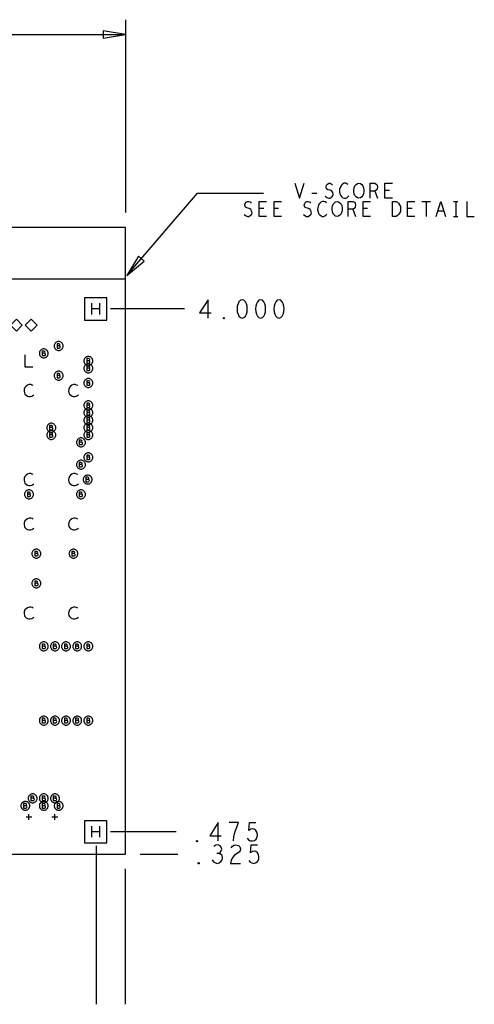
# Model space of a CAD drawing. Extents: x 28 to 61, y 25 to 46.
# Tile 27 of 49: x 39.4 to 42.5, y 29.3 to 35.9. Entities that reach past the tile are written whole.
import ezdxf

# ---------------------------------------------------------------- set-up
doc = ezdxf.new("R2010")
doc.units = 0
doc.layers.add('RVP8-TX_D_fab_art', color=2, linetype='CONTINUOUS')

msp = doc.modelspace()

# ---------------------------------------------------------------- linework, layer by layer
at = {"layer": 'RVP8-TX_D_fab_art'}
for points in [[(40.105, 35.91), (40.105, 34.61)], [(37.318, 35.81), (40.105, 35.81)], [(41.247, 34.807), (41.278, 34.707), (41.31, 34.807)], [(41.452, 34.72), (41.462, 34.712), (41.474, 34.707), (41.484, 34.707), (41.494, 34.712), (41.501, 34.72), (41.505, 34.732), (41.502, 34.744), (41.496, 34.754), (41.485, 34.76), (41.47, 34.764), (41.461, 34.77), (41.457, 34.782), (41.46, 34.794), (41.466, 34.802), (41.475, 34.807), (41.484, 34.807), (41.492, 34.804), (41.5, 34.795)], [(41.606, 34.799), (41.598, 34.804), (41.59, 34.807), (41.58, 34.807), (41.568, 34.802), (41.56, 34.794), (41.554, 34.784), (41.548, 34.767), (41.547, 34.752), (41.55, 34.737), (41.554, 34.727), (41.561, 34.717), (41.57, 34.71), (41.578, 34.707), (41.587, 34.707), (41.596, 34.71), (41.604, 34.715), (41.61, 34.722)], [(41.754, 34.707), (41.754, 34.807), (41.785, 34.807), (41.795, 34.802), (41.801, 34.795), (41.804, 34.782), (41.801, 34.769), (41.794, 34.76), (41.785, 34.755), (41.754, 34.755)], [(41.904, 34.707), (41.854, 34.707), (41.854, 34.807), (41.904, 34.807)], [(40.114, 34.185), (40.59, 34.74), (41.035, 34.74)], [(41.362, 34.74), (41.395, 34.74)], [(41.785, 34.755), (41.804, 34.707)], [(41.884, 34.759), (41.854, 34.759)], [(40.905, 34.597), (40.915, 34.589), (40.927, 34.584), (40.936, 34.584), (40.946, 34.589), (40.954, 34.597), (40.958, 34.609), (40.955, 34.621), (40.949, 34.631), (40.938, 34.637), (40.923, 34.641), (40.914, 34.647), (40.91, 34.659), (40.913, 34.671), (40.919, 34.679), (40.928, 34.684), (40.936, 34.684), (40.945, 34.681), (40.953, 34.672)], [(41.056, 34.584), (41.006, 34.584), (41.006, 34.684), (41.056, 34.684)], [(41.156, 34.584), (41.107, 34.584), (41.107, 34.684), (41.156, 34.684)], [(41.305, 34.597), (41.315, 34.589), (41.326, 34.584), (41.336, 34.584), (41.346, 34.589), (41.354, 34.597), (41.358, 34.609), (41.355, 34.621), (41.349, 34.631), (41.338, 34.637), (41.323, 34.641), (41.314, 34.647), (41.31, 34.659), (41.313, 34.671), (41.319, 34.679), (41.328, 34.684), (41.336, 34.684), (41.345, 34.681), (41.353, 34.672)], [(41.459, 34.676), (41.451, 34.681), (41.443, 34.684), (41.433, 34.684), (41.421, 34.679), (41.413, 34.671), (41.406, 34.661), (41.401, 34.644), (41.4, 34.629), (41.403, 34.614), (41.406, 34.604), (41.414, 34.594), (41.423, 34.587), (41.431, 34.584), (41.44, 34.584), (41.449, 34.587), (41.456, 34.592), (41.463, 34.599)], [(41.607, 34.584), (41.607, 34.684), (41.638, 34.684), (41.648, 34.679), (41.654, 34.672), (41.656, 34.659), (41.654, 34.646), (41.646, 34.637), (41.638, 34.632), (41.607, 34.632)], [(41.756, 34.584), (41.706, 34.584), (41.706, 34.684), (41.756, 34.684)], [(42.056, 34.584), (42.006, 34.584), (42.006, 34.684), (42.056, 34.684)], [(42.103, 34.684), (42.16, 34.684)], [(42.131, 34.684), (42.131, 34.584)], [(42.2, 34.584), (42.231, 34.684), (42.263, 34.584)], [(42.316, 34.684), (42.346, 34.684)], [(42.331, 34.684), (42.331, 34.584)], [(42.406, 34.684), (42.406, 34.584), (42.456, 34.584)], [(41.037, 34.636), (41.006, 34.636)], [(41.136, 34.636), (41.107, 34.636)], [(41.638, 34.632), (41.656, 34.584)], [(41.736, 34.636), (41.706, 34.636)], [(42.037, 34.636), (42.006, 34.636)], [(42.251, 34.619), (42.211, 34.619)], [(42.316, 34.584), (42.346, 34.584)], [(40.105, 34.16), (33.23, 34.16)], [(39.879, 33.922), (39.879, 33.998)], [(39.931, 33.998), (39.931, 33.922)], [(40.663, 33.898), (40.663, 34.022), (40.605, 33.933), (40.683, 33.933)], [(39.931, 33.96), (39.879, 33.96)], [(40.504, 33.96), (40.005, 33.96)], [(39.659, 33.711), (39.661, 33.712), (39.662, 33.715), (39.664, 33.718), (39.662, 33.722), (39.66, 33.723), (39.657, 33.725), (39.644, 33.725), (39.644, 33.695), (39.66, 33.695), (39.664, 33.697), (39.666, 33.7), (39.666, 33.704), (39.666, 33.707), (39.662, 33.71), (39.659, 33.711), (39.644, 33.711)], [(39.559, 33.661), (39.561, 33.662), (39.562, 33.665), (39.564, 33.668), (39.562, 33.672), (39.56, 33.673), (39.557, 33.675), (39.544, 33.675), (39.544, 33.645), (39.56, 33.645), (39.564, 33.647), (39.566, 33.65), (39.566, 33.654), (39.566, 33.657), (39.562, 33.66), (39.559, 33.661), (39.544, 33.661)], [(39.428, 33.65), (39.428, 33.57), (39.482, 33.57)], [(39.859, 33.611), (39.861, 33.612), (39.863, 33.615), (39.864, 33.618), (39.863, 33.622), (39.86, 33.623), (39.857, 33.625), (39.844, 33.625), (39.844, 33.595), (39.86, 33.595), (39.864, 33.597), (39.866, 33.6), (39.866, 33.604), (39.866, 33.607), (39.863, 33.61), (39.859, 33.611), (39.844, 33.611)], [(39.659, 33.511), (39.661, 33.512), (39.662, 33.515), (39.664, 33.518), (39.662, 33.522), (39.66, 33.523), (39.657, 33.525), (39.644, 33.525), (39.644, 33.495), (39.66, 33.495), (39.664, 33.497), (39.666, 33.5), (39.666, 33.504), (39.666, 33.507), (39.662, 33.51), (39.659, 33.511), (39.644, 33.511)], [(39.859, 33.561), (39.861, 33.562), (39.863, 33.565), (39.864, 33.568), (39.863, 33.572), (39.86, 33.573), (39.857, 33.575), (39.844, 33.575), (39.844, 33.545), (39.86, 33.545), (39.864, 33.547), (39.866, 33.55), (39.866, 33.554), (39.866, 33.557), (39.863, 33.56), (39.859, 33.561), (39.844, 33.561)], [(39.859, 33.461), (39.861, 33.462), (39.863, 33.465), (39.864, 33.468), (39.863, 33.472), (39.86, 33.473), (39.857, 33.475), (39.844, 33.475), (39.844, 33.445), (39.86, 33.445), (39.864, 33.447), (39.866, 33.45), (39.866, 33.454), (39.866, 33.457), (39.863, 33.46), (39.859, 33.461), (39.844, 33.461)], [(39.484, 33.443), (39.476, 33.447), (39.467, 33.45), (39.456, 33.45), (39.444, 33.446), (39.435, 33.439), (39.428, 33.431), (39.423, 33.418), (39.422, 33.406), (39.424, 33.394), (39.428, 33.386), (39.436, 33.378), (39.446, 33.373), (39.455, 33.37), (39.464, 33.37), (39.474, 33.373), (39.482, 33.377), (39.488, 33.382)], [(39.784, 33.443), (39.776, 33.447), (39.767, 33.45), (39.756, 33.45), (39.744, 33.446), (39.735, 33.439), (39.728, 33.431), (39.723, 33.418), (39.722, 33.406), (39.724, 33.394), (39.728, 33.386), (39.736, 33.378), (39.746, 33.373), (39.755, 33.37), (39.764, 33.37), (39.774, 33.373), (39.782, 33.377), (39.788, 33.382)], [(39.859, 33.311), (39.861, 33.312), (39.863, 33.315), (39.864, 33.318), (39.863, 33.322), (39.86, 33.323), (39.857, 33.325), (39.844, 33.325), (39.844, 33.295), (39.86, 33.295), (39.864, 33.297), (39.866, 33.3), (39.866, 33.304), (39.866, 33.307), (39.863, 33.31), (39.859, 33.311), (39.844, 33.311)], [(39.859, 33.261), (39.861, 33.262), (39.863, 33.265), (39.864, 33.268), (39.863, 33.272), (39.86, 33.273), (39.857, 33.275), (39.844, 33.275), (39.844, 33.245), (39.86, 33.245), (39.864, 33.247), (39.866, 33.25), (39.866, 33.254), (39.866, 33.257), (39.863, 33.26), (39.859, 33.261), (39.844, 33.261)], [(39.859, 33.211), (39.861, 33.212), (39.863, 33.215), (39.864, 33.218), (39.863, 33.222), (39.86, 33.223), (39.857, 33.225), (39.844, 33.225), (39.844, 33.195), (39.86, 33.195), (39.864, 33.197), (39.866, 33.2), (39.866, 33.204), (39.866, 33.207), (39.863, 33.21), (39.859, 33.211), (39.844, 33.211)], [(39.609, 33.161), (39.611, 33.162), (39.613, 33.165), (39.614, 33.168), (39.613, 33.172), (39.61, 33.173), (39.607, 33.175), (39.594, 33.175), (39.594, 33.145), (39.61, 33.145), (39.614, 33.147), (39.616, 33.15), (39.616, 33.154), (39.616, 33.157), (39.613, 33.16), (39.609, 33.161), (39.594, 33.161)], [(39.609, 33.111), (39.611, 33.112), (39.613, 33.115), (39.614, 33.118), (39.613, 33.122), (39.61, 33.123), (39.607, 33.125), (39.594, 33.125), (39.594, 33.095), (39.61, 33.095), (39.614, 33.097), (39.616, 33.1), (39.616, 33.104), (39.616, 33.107), (39.613, 33.11), (39.609, 33.111), (39.594, 33.111)], [(39.859, 33.161), (39.861, 33.162), (39.863, 33.165), (39.864, 33.168), (39.863, 33.172), (39.86, 33.173), (39.857, 33.175), (39.844, 33.175), (39.844, 33.145), (39.86, 33.145), (39.864, 33.147), (39.866, 33.15), (39.866, 33.154), (39.866, 33.157), (39.863, 33.16), (39.859, 33.161), (39.844, 33.161)], [(39.859, 33.111), (39.861, 33.112), (39.863, 33.115), (39.864, 33.118), (39.863, 33.122), (39.86, 33.123), (39.857, 33.125), (39.844, 33.125), (39.844, 33.095), (39.86, 33.095), (39.864, 33.097), (39.866, 33.1), (39.866, 33.104), (39.866, 33.107), (39.863, 33.11), (39.859, 33.111), (39.844, 33.111)], [(39.809, 33.061), (39.811, 33.062), (39.812, 33.065), (39.814, 33.068), (39.812, 33.072), (39.81, 33.073), (39.807, 33.075), (39.794, 33.075), (39.794, 33.045), (39.81, 33.045), (39.814, 33.047), (39.816, 33.05), (39.816, 33.054), (39.816, 33.057), (39.812, 33.06), (39.809, 33.061), (39.794, 33.061)], [(39.809, 32.911), (39.811, 32.912), (39.812, 32.915), (39.814, 32.918), (39.812, 32.922), (39.81, 32.923), (39.807, 32.925), (39.794, 32.925), (39.794, 32.895), (39.81, 32.895), (39.814, 32.897), (39.816, 32.9), (39.816, 32.904), (39.816, 32.907), (39.812, 32.91), (39.809, 32.911), (39.794, 32.911)], [(39.859, 32.961), (39.861, 32.962), (39.863, 32.965), (39.864, 32.968), (39.863, 32.972), (39.86, 32.973), (39.857, 32.975), (39.844, 32.975), (39.844, 32.945), (39.86, 32.945), (39.864, 32.947), (39.866, 32.95), (39.866, 32.954), (39.866, 32.957), (39.863, 32.96), (39.859, 32.961), (39.844, 32.961)], [(39.484, 32.843), (39.476, 32.847), (39.467, 32.85), (39.456, 32.85), (39.444, 32.846), (39.435, 32.839), (39.428, 32.831), (39.423, 32.818), (39.422, 32.806), (39.424, 32.794), (39.428, 32.786), (39.436, 32.778), (39.446, 32.773), (39.455, 32.77), (39.464, 32.77), (39.474, 32.773), (39.482, 32.777), (39.488, 32.782)], [(39.784, 32.843), (39.776, 32.847), (39.767, 32.85), (39.756, 32.85), (39.744, 32.846), (39.735, 32.839), (39.728, 32.831), (39.723, 32.818), (39.722, 32.806), (39.724, 32.794), (39.728, 32.786), (39.736, 32.778), (39.746, 32.773), (39.755, 32.77), (39.764, 32.77), (39.774, 32.773), (39.782, 32.777), (39.788, 32.782)], [(39.854, 32.811), (39.856, 32.812), (39.858, 32.815), (39.858, 32.818), (39.858, 32.822), (39.856, 32.823), (39.852, 32.825), (39.838, 32.825), (39.838, 32.795), (39.855, 32.795), (39.858, 32.797), (39.86, 32.8), (39.862, 32.804), (39.86, 32.807), (39.858, 32.81), (39.854, 32.811), (39.838, 32.811)], [(39.459, 32.711), (39.461, 32.712), (39.462, 32.715), (39.464, 32.718), (39.462, 32.722), (39.46, 32.723), (39.457, 32.725), (39.444, 32.725), (39.444, 32.695), (39.46, 32.695), (39.464, 32.697), (39.466, 32.7), (39.466, 32.704), (39.466, 32.707), (39.462, 32.71), (39.459, 32.711), (39.444, 32.711)], [(39.809, 32.711), (39.811, 32.712), (39.812, 32.715), (39.814, 32.718), (39.812, 32.722), (39.81, 32.723), (39.807, 32.725), (39.794, 32.725), (39.794, 32.695), (39.81, 32.695), (39.814, 32.697), (39.816, 32.7), (39.816, 32.704), (39.816, 32.707), (39.812, 32.71), (39.809, 32.711), (39.794, 32.711)], [(39.484, 32.543), (39.476, 32.547), (39.467, 32.55), (39.456, 32.55), (39.444, 32.546), (39.435, 32.539), (39.428, 32.531), (39.423, 32.518), (39.422, 32.506), (39.424, 32.494), (39.428, 32.486), (39.436, 32.478), (39.446, 32.473), (39.455, 32.47), (39.464, 32.47), (39.474, 32.473), (39.482, 32.477), (39.488, 32.482)], [(39.784, 32.543), (39.776, 32.547), (39.767, 32.55), (39.756, 32.55), (39.744, 32.546), (39.735, 32.539), (39.728, 32.531), (39.723, 32.518), (39.722, 32.506), (39.724, 32.494), (39.728, 32.486), (39.736, 32.478), (39.746, 32.473), (39.755, 32.47), (39.764, 32.47), (39.774, 32.473), (39.782, 32.477), (39.788, 32.482)], [(39.509, 32.311), (39.511, 32.312), (39.512, 32.315), (39.514, 32.318), (39.512, 32.322), (39.51, 32.323), (39.507, 32.325), (39.494, 32.325), (39.494, 32.295), (39.51, 32.295), (39.514, 32.297), (39.516, 32.3), (39.516, 32.304), (39.516, 32.307), (39.512, 32.31), (39.509, 32.311), (39.494, 32.311)], [(39.759, 32.311), (39.761, 32.312), (39.762, 32.315), (39.764, 32.318), (39.762, 32.322), (39.76, 32.323), (39.757, 32.325), (39.744, 32.325), (39.744, 32.295), (39.76, 32.295), (39.764, 32.297), (39.766, 32.3), (39.766, 32.304), (39.766, 32.307), (39.762, 32.31), (39.759, 32.311), (39.744, 32.311)], [(39.509, 32.111), (39.511, 32.112), (39.512, 32.115), (39.514, 32.118), (39.512, 32.121), (39.51, 32.123), (39.507, 32.125), (39.494, 32.125), (39.494, 32.095), (39.51, 32.095), (39.514, 32.097), (39.516, 32.1), (39.516, 32.104), (39.516, 32.107), (39.512, 32.11), (39.509, 32.111), (39.494, 32.111)], [(39.484, 31.943), (39.476, 31.947), (39.467, 31.95), (39.456, 31.95), (39.444, 31.946), (39.435, 31.939), (39.428, 31.931), (39.423, 31.918), (39.422, 31.906), (39.424, 31.894), (39.428, 31.886), (39.436, 31.878), (39.446, 31.873), (39.455, 31.87), (39.464, 31.87), (39.474, 31.873), (39.482, 31.877), (39.488, 31.882)], [(39.784, 31.943), (39.776, 31.947), (39.767, 31.95), (39.756, 31.95), (39.744, 31.946), (39.735, 31.939), (39.728, 31.931), (39.723, 31.918), (39.722, 31.906), (39.724, 31.894), (39.728, 31.886), (39.736, 31.878), (39.746, 31.873), (39.755, 31.87), (39.764, 31.87), (39.774, 31.873), (39.782, 31.877), (39.788, 31.882)], [(39.559, 31.686), (39.561, 31.688), (39.562, 31.69), (39.564, 31.694), (39.562, 31.696), (39.56, 31.698), (39.557, 31.7), (39.544, 31.7), (39.544, 31.67), (39.56, 31.67), (39.564, 31.672), (39.566, 31.675), (39.566, 31.678), (39.566, 31.682), (39.562, 31.685), (39.559, 31.686), (39.544, 31.686)], [(39.634, 31.686), (39.636, 31.688), (39.638, 31.69), (39.638, 31.694), (39.638, 31.696), (39.636, 31.698), (39.632, 31.7), (39.618, 31.7), (39.618, 31.67), (39.635, 31.67), (39.638, 31.672), (39.64, 31.675), (39.642, 31.678), (39.64, 31.682), (39.638, 31.685), (39.634, 31.686), (39.618, 31.686)], [(39.709, 31.686), (39.711, 31.688), (39.712, 31.69), (39.714, 31.694), (39.712, 31.696), (39.71, 31.698), (39.707, 31.7), (39.694, 31.7), (39.694, 31.67), (39.71, 31.67), (39.714, 31.672), (39.716, 31.675), (39.716, 31.678), (39.716, 31.682), (39.712, 31.685), (39.709, 31.686), (39.694, 31.686)], [(39.784, 31.686), (39.786, 31.688), (39.788, 31.69), (39.788, 31.694), (39.788, 31.696), (39.786, 31.698), (39.782, 31.7), (39.768, 31.7), (39.768, 31.67), (39.785, 31.67), (39.788, 31.672), (39.79, 31.675), (39.792, 31.678), (39.79, 31.682), (39.788, 31.685), (39.784, 31.686), (39.768, 31.686)], [(39.859, 31.686), (39.861, 31.688), (39.863, 31.69), (39.864, 31.694), (39.863, 31.696), (39.86, 31.698), (39.857, 31.7), (39.844, 31.7), (39.844, 31.67), (39.86, 31.67), (39.864, 31.672), (39.866, 31.675), (39.866, 31.678), (39.866, 31.682), (39.863, 31.685), (39.859, 31.686), (39.844, 31.686)], [(39.559, 31.186), (39.561, 31.188), (39.562, 31.19), (39.564, 31.194), (39.562, 31.196), (39.56, 31.198), (39.557, 31.2), (39.544, 31.2), (39.544, 31.17), (39.56, 31.17), (39.564, 31.172), (39.566, 31.175), (39.566, 31.178), (39.566, 31.182), (39.562, 31.185), (39.559, 31.186), (39.544, 31.186)], [(39.634, 31.186), (39.636, 31.188), (39.638, 31.19), (39.638, 31.194), (39.638, 31.196), (39.636, 31.198), (39.632, 31.2), (39.618, 31.2), (39.618, 31.17), (39.635, 31.17), (39.638, 31.172), (39.64, 31.175), (39.642, 31.178), (39.64, 31.182), (39.638, 31.185), (39.634, 31.186), (39.618, 31.186)], [(39.709, 31.186), (39.711, 31.188), (39.712, 31.19), (39.714, 31.194), (39.712, 31.196), (39.71, 31.198), (39.707, 31.2), (39.694, 31.2), (39.694, 31.17), (39.71, 31.17), (39.714, 31.172), (39.716, 31.175), (39.716, 31.178), (39.716, 31.182), (39.712, 31.185), (39.709, 31.186), (39.694, 31.186)], [(39.784, 31.186), (39.786, 31.188), (39.788, 31.19), (39.788, 31.194), (39.788, 31.196), (39.786, 31.198), (39.782, 31.2), (39.768, 31.2), (39.768, 31.17), (39.785, 31.17), (39.788, 31.172), (39.79, 31.175), (39.792, 31.178), (39.79, 31.182), (39.788, 31.185), (39.784, 31.186), (39.768, 31.186)], [(39.859, 31.186), (39.861, 31.188), (39.863, 31.19), (39.864, 31.194), (39.863, 31.196), (39.86, 31.198), (39.857, 31.2), (39.844, 31.2), (39.844, 31.17), (39.86, 31.17), (39.864, 31.172), (39.866, 31.175), (39.866, 31.178), (39.866, 31.182), (39.863, 31.185), (39.859, 31.186), (39.844, 31.186)], [(39.484, 30.661), (39.486, 30.662), (39.488, 30.665), (39.488, 30.668), (39.488, 30.672), (39.486, 30.673), (39.482, 30.675), (39.468, 30.675), (39.468, 30.645), (39.485, 30.645), (39.488, 30.647), (39.49, 30.65), (39.492, 30.654), (39.49, 30.657), (39.488, 30.66), (39.484, 30.661), (39.468, 30.661)], [(39.559, 30.661), (39.561, 30.662), (39.562, 30.665), (39.564, 30.668), (39.562, 30.672), (39.56, 30.673), (39.557, 30.675), (39.544, 30.675), (39.544, 30.645), (39.56, 30.645), (39.564, 30.647), (39.566, 30.65), (39.566, 30.654), (39.566, 30.657), (39.562, 30.66), (39.559, 30.661), (39.544, 30.661)], [(39.634, 30.661), (39.636, 30.662), (39.638, 30.665), (39.638, 30.668), (39.638, 30.672), (39.636, 30.673), (39.632, 30.675), (39.618, 30.675), (39.618, 30.645), (39.635, 30.645), (39.638, 30.647), (39.64, 30.65), (39.642, 30.654), (39.64, 30.657), (39.638, 30.66), (39.634, 30.661), (39.618, 30.661)], [(39.434, 30.611), (39.436, 30.612), (39.438, 30.615), (39.438, 30.618), (39.438, 30.622), (39.436, 30.623), (39.432, 30.625), (39.418, 30.625), (39.418, 30.595), (39.435, 30.595), (39.438, 30.597), (39.44, 30.6), (39.442, 30.604), (39.44, 30.607), (39.438, 30.61), (39.434, 30.611), (39.418, 30.611)], [(39.559, 30.611), (39.561, 30.612), (39.562, 30.615), (39.564, 30.618), (39.562, 30.622), (39.56, 30.623), (39.557, 30.625), (39.544, 30.625), (39.544, 30.595), (39.56, 30.595), (39.564, 30.597), (39.566, 30.6), (39.566, 30.604), (39.566, 30.607), (39.562, 30.61), (39.559, 30.611), (39.544, 30.611)], [(39.659, 30.611), (39.661, 30.612), (39.662, 30.615), (39.664, 30.618), (39.662, 30.622), (39.66, 30.623), (39.657, 30.625), (39.644, 30.625), (39.644, 30.595), (39.66, 30.595), (39.664, 30.597), (39.666, 30.6), (39.666, 30.604), (39.666, 30.607), (39.662, 30.61), (39.659, 30.611), (39.644, 30.611)], [(39.435, 30.535), (39.475, 30.535)], [(39.455, 30.515), (39.455, 30.555)], [(39.61, 30.535), (39.65, 30.535)], [(39.63, 30.515), (39.63, 30.555)], [(39.879, 30.398), (39.879, 30.472)], [(39.931, 30.472), (39.931, 30.398)], [(40.731, 30.373), (40.731, 30.498), (40.673, 30.408), (40.751, 30.408)], [(40.833, 30.373), (40.836, 30.4), (40.841, 30.422), (40.847, 30.443), (40.855, 30.466), (40.867, 30.498), (40.805, 30.498)], [(40.926, 30.391), (40.935, 30.381), (40.946, 30.375), (40.96, 30.373), (40.974, 30.377), (40.985, 30.385), (40.993, 30.4), (40.994, 30.416), (40.991, 30.433), (40.983, 30.443), (40.972, 30.452), (40.962, 30.454), (40.951, 30.452), (40.937, 30.443), (40.941, 30.498), (40.983, 30.498)], [(39.931, 30.435), (39.879, 30.435)], [(40.448, 30.435), (40.005, 30.435)], [(39.908, 30.34), (39.908, 29.272)], [(40.734, 30.289), (40.743, 30.295), (40.751, 30.306), (40.754, 30.318), (40.751, 30.331), (40.743, 30.341), (40.729, 30.348), (40.715, 30.345), (40.701, 30.337)], [(40.818, 30.327), (40.827, 30.339), (40.838, 30.345), (40.85, 30.348), (40.866, 30.343), (40.876, 30.333), (40.88, 30.32), (40.878, 30.308), (40.872, 30.297), (40.841, 30.277), (40.827, 30.262), (40.818, 30.241), (40.814, 30.222), (40.88, 30.222)], [(40.937, 30.241), (40.946, 30.231), (40.957, 30.225), (40.971, 30.222), (40.985, 30.227), (40.996, 30.235), (41.004, 30.25), (41.005, 30.266), (41.002, 30.283), (40.994, 30.293), (40.983, 30.302), (40.973, 30.304), (40.962, 30.302), (40.948, 30.293), (40.952, 30.348), (40.994, 30.348)], [(40.205, 30.285), (40.459, 30.285)], [(40.689, 30.247), (40.698, 30.233), (40.711, 30.225), (40.725, 30.222), (40.737, 30.225), (40.749, 30.235), (40.757, 30.247), (40.759, 30.26), (40.756, 30.275), (40.745, 30.285), (40.734, 30.289), (40.72, 30.289)], [(40.105, 29.272), (40.105, 30.185)]]:
    msp.add_lwpolyline(points, dxfattribs=at)
for points in [[(39.955, 35.785), (40.105, 35.81), (39.955, 35.835), (39.955, 35.785)], [(41.678, 34.707), (41.668, 34.709), (41.66, 34.715), (41.652, 34.725), (41.647, 34.737), (41.645, 34.75), (41.645, 34.764), (41.647, 34.777), (41.652, 34.789), (41.66, 34.799), (41.668, 34.805), (41.678, 34.807), (41.688, 34.805), (41.697, 34.799), (41.705, 34.789), (41.71, 34.777), (41.712, 34.764), (41.712, 34.75), (41.71, 34.737), (41.705, 34.725), (41.697, 34.715), (41.688, 34.709), (41.678, 34.707)], [(41.531, 34.584), (41.521, 34.586), (41.513, 34.592), (41.505, 34.602), (41.5, 34.614), (41.498, 34.627), (41.498, 34.641), (41.5, 34.654), (41.505, 34.666), (41.513, 34.676), (41.521, 34.682), (41.531, 34.684), (41.541, 34.682), (41.55, 34.676), (41.558, 34.666), (41.563, 34.654), (41.565, 34.641), (41.565, 34.627), (41.563, 34.614), (41.558, 34.602), (41.55, 34.592), (41.541, 34.586), (41.531, 34.584)], [(41.904, 34.584), (41.904, 34.684), (41.929, 34.684), (41.939, 34.679), (41.946, 34.672), (41.953, 34.662), (41.958, 34.651), (41.959, 34.634), (41.958, 34.617), (41.953, 34.606), (41.946, 34.596), (41.939, 34.589), (41.929, 34.584), (41.904, 34.584)], [(33.23, 29.96), (33.821, 29.96), (33.821, 30.285), (34.835, 30.285), (34.835, 29.96), (35.406, 29.96), (35.406, 30.285), (35.479, 30.285), (35.479, 29.96), (37.306, 29.96), (37.306, 30.285), (37.38, 30.285), (37.38, 29.96), (37.951, 29.96), (37.951, 30.285), (40.105, 30.285), (40.105, 34.51), (33.23, 34.51), (33.23, 29.96)], [(40.193, 34.315), (40.114, 34.185), (40.231, 34.283), (40.193, 34.315)], [(39.83, 33.885), (39.98, 33.885), (39.98, 34.035), (39.83, 34.035), (39.83, 33.885)], [(40.892, 34.022), (40.88, 34.018), (40.87, 34.008), (40.864, 33.995), (40.859, 33.979), (40.858, 33.96), (40.859, 33.941), (40.864, 33.925), (40.87, 33.912), (40.88, 33.902), (40.892, 33.898), (40.904, 33.902), (40.914, 33.912), (40.92, 33.925), (40.925, 33.941), (40.926, 33.96), (40.925, 33.979), (40.92, 33.995), (40.914, 34.008), (40.904, 34.018), (40.892, 34.022)], [(41.016, 34.022), (41.004, 34.018), (40.994, 34.008), (40.988, 33.995), (40.983, 33.979), (40.982, 33.96), (40.983, 33.941), (40.988, 33.925), (40.994, 33.912), (41.004, 33.902), (41.016, 33.898), (41.028, 33.902), (41.038, 33.912), (41.044, 33.925), (41.049, 33.941), (41.05, 33.96), (41.049, 33.979), (41.044, 33.995), (41.038, 34.008), (41.028, 34.018), (41.016, 34.022)], [(41.14, 34.022), (41.128, 34.018), (41.118, 34.008), (41.112, 33.995), (41.107, 33.979), (41.106, 33.96), (41.107, 33.941), (41.112, 33.925), (41.118, 33.912), (41.128, 33.902), (41.14, 33.898), (41.152, 33.902), (41.162, 33.912), (41.168, 33.925), (41.173, 33.941), (41.174, 33.96), (41.173, 33.979), (41.168, 33.995), (41.162, 34.008), (41.152, 34.018), (41.14, 34.022)], [(39.41, 33.85), (39.37, 33.89), (39.33, 33.85), (39.37, 33.81), (39.41, 33.85)], [(39.51, 33.85), (39.47, 33.89), (39.43, 33.85), (39.47, 33.81), (39.51, 33.85)], [(40.768, 33.893), (40.765, 33.895), (40.765, 33.9), (40.768, 33.902), (40.771, 33.9), (40.771, 33.895), (40.768, 33.893)], [(39.685, 33.71), (39.685, 33.715), (39.683, 33.72), (39.681, 33.725), (39.678, 33.729), (39.674, 33.733), (39.67, 33.736), (39.665, 33.738), (39.66, 33.74), (39.655, 33.74), (39.65, 33.74), (39.645, 33.738), (39.64, 33.736), (39.636, 33.733), (39.632, 33.729), (39.629, 33.725), (39.627, 33.72), (39.625, 33.715), (39.625, 33.71), (39.625, 33.705), (39.627, 33.7), (39.629, 33.695), (39.632, 33.691), (39.636, 33.687), (39.64, 33.684), (39.645, 33.682), (39.65, 33.68), (39.655, 33.68), (39.66, 33.68), (39.665, 33.682), (39.67, 33.684), (39.674, 33.687), (39.678, 33.691), (39.681, 33.695), (39.683, 33.7), (39.685, 33.705), (39.685, 33.71)], [(39.585, 33.66), (39.585, 33.665), (39.583, 33.67), (39.581, 33.675), (39.578, 33.679), (39.574, 33.683), (39.57, 33.686), (39.565, 33.688), (39.56, 33.69), (39.555, 33.69), (39.55, 33.69), (39.545, 33.688), (39.54, 33.686), (39.536, 33.683), (39.532, 33.679), (39.529, 33.675), (39.527, 33.67), (39.525, 33.665), (39.525, 33.66), (39.525, 33.655), (39.527, 33.65), (39.529, 33.645), (39.532, 33.641), (39.536, 33.637), (39.54, 33.634), (39.545, 33.632), (39.55, 33.63), (39.555, 33.63), (39.56, 33.63), (39.565, 33.632), (39.57, 33.634), (39.574, 33.637), (39.578, 33.641), (39.581, 33.645), (39.583, 33.65), (39.585, 33.655), (39.585, 33.66)], [(39.885, 33.61), (39.885, 33.615), (39.883, 33.62), (39.881, 33.625), (39.878, 33.629), (39.874, 33.633), (39.87, 33.636), (39.865, 33.638), (39.86, 33.64), (39.855, 33.64), (39.85, 33.64), (39.845, 33.638), (39.84, 33.636), (39.836, 33.633), (39.832, 33.629), (39.829, 33.625), (39.827, 33.62), (39.825, 33.615), (39.825, 33.61), (39.825, 33.605), (39.827, 33.6), (39.829, 33.595), (39.832, 33.591), (39.836, 33.587), (39.84, 33.584), (39.845, 33.582), (39.85, 33.58), (39.855, 33.58), (39.86, 33.58), (39.865, 33.582), (39.87, 33.584), (39.874, 33.587), (39.878, 33.591), (39.881, 33.595), (39.883, 33.6), (39.885, 33.605), (39.885, 33.61)], [(39.885, 33.56), (39.885, 33.565), (39.883, 33.57), (39.881, 33.575), (39.878, 33.579), (39.874, 33.583), (39.87, 33.586), (39.865, 33.588), (39.86, 33.59), (39.855, 33.59), (39.85, 33.59), (39.845, 33.588), (39.84, 33.586), (39.836, 33.583), (39.832, 33.579), (39.829, 33.575), (39.827, 33.57), (39.825, 33.565), (39.825, 33.56), (39.825, 33.555), (39.827, 33.55), (39.829, 33.545), (39.832, 33.541), (39.836, 33.537), (39.84, 33.534), (39.845, 33.532), (39.85, 33.53), (39.855, 33.53), (39.86, 33.53), (39.865, 33.532), (39.87, 33.534), (39.874, 33.537), (39.878, 33.541), (39.881, 33.545), (39.883, 33.55), (39.885, 33.555), (39.885, 33.56)], [(39.685, 33.51), (39.685, 33.515), (39.683, 33.52), (39.681, 33.525), (39.678, 33.529), (39.674, 33.533), (39.67, 33.536), (39.665, 33.538), (39.66, 33.54), (39.655, 33.54), (39.65, 33.54), (39.645, 33.538), (39.64, 33.536), (39.636, 33.533), (39.632, 33.529), (39.629, 33.525), (39.627, 33.52), (39.625, 33.515), (39.625, 33.51), (39.625, 33.505), (39.627, 33.5), (39.629, 33.495), (39.632, 33.491), (39.636, 33.487), (39.64, 33.484), (39.645, 33.482), (39.65, 33.48), (39.655, 33.48), (39.66, 33.48), (39.665, 33.482), (39.67, 33.484), (39.674, 33.487), (39.678, 33.491), (39.681, 33.495), (39.683, 33.5), (39.685, 33.505), (39.685, 33.51)], [(39.885, 33.46), (39.885, 33.465), (39.883, 33.47), (39.881, 33.475), (39.878, 33.479), (39.874, 33.483), (39.87, 33.486), (39.865, 33.488), (39.86, 33.49), (39.855, 33.49), (39.85, 33.49), (39.845, 33.488), (39.84, 33.486), (39.836, 33.483), (39.832, 33.479), (39.829, 33.475), (39.827, 33.47), (39.825, 33.465), (39.825, 33.46), (39.825, 33.455), (39.827, 33.45), (39.829, 33.445), (39.832, 33.441), (39.836, 33.437), (39.84, 33.434), (39.845, 33.432), (39.85, 33.43), (39.855, 33.43), (39.86, 33.43), (39.865, 33.432), (39.87, 33.434), (39.874, 33.437), (39.878, 33.441), (39.881, 33.445), (39.883, 33.45), (39.885, 33.455), (39.885, 33.46)], [(39.885, 33.31), (39.885, 33.315), (39.883, 33.32), (39.881, 33.325), (39.878, 33.329), (39.874, 33.333), (39.87, 33.336), (39.865, 33.338), (39.86, 33.34), (39.855, 33.34), (39.85, 33.34), (39.845, 33.338), (39.84, 33.336), (39.836, 33.333), (39.832, 33.329), (39.829, 33.325), (39.827, 33.32), (39.825, 33.315), (39.825, 33.31), (39.825, 33.305), (39.827, 33.3), (39.829, 33.295), (39.832, 33.291), (39.836, 33.287), (39.84, 33.284), (39.845, 33.282), (39.85, 33.28), (39.855, 33.28), (39.86, 33.28), (39.865, 33.282), (39.87, 33.284), (39.874, 33.287), (39.878, 33.291), (39.881, 33.295), (39.883, 33.3), (39.885, 33.305), (39.885, 33.31)], [(39.885, 33.26), (39.885, 33.265), (39.883, 33.27), (39.881, 33.275), (39.878, 33.279), (39.874, 33.283), (39.87, 33.286), (39.865, 33.288), (39.86, 33.29), (39.855, 33.29), (39.85, 33.29), (39.845, 33.288), (39.84, 33.286), (39.836, 33.283), (39.832, 33.279), (39.829, 33.275), (39.827, 33.27), (39.825, 33.265), (39.825, 33.26), (39.825, 33.255), (39.827, 33.25), (39.829, 33.245), (39.832, 33.241), (39.836, 33.237), (39.84, 33.234), (39.845, 33.232), (39.85, 33.23), (39.855, 33.23), (39.86, 33.23), (39.865, 33.232), (39.87, 33.234), (39.874, 33.237), (39.878, 33.241), (39.881, 33.245), (39.883, 33.25), (39.885, 33.255), (39.885, 33.26)], [(39.635, 33.16), (39.635, 33.165), (39.633, 33.17), (39.631, 33.175), (39.628, 33.179), (39.624, 33.183), (39.62, 33.186), (39.615, 33.188), (39.61, 33.19), (39.605, 33.19), (39.6, 33.19), (39.595, 33.188), (39.59, 33.186), (39.586, 33.183), (39.582, 33.179), (39.579, 33.175), (39.577, 33.17), (39.575, 33.165), (39.575, 33.16), (39.575, 33.155), (39.577, 33.15), (39.579, 33.145), (39.582, 33.141), (39.586, 33.137), (39.59, 33.134), (39.595, 33.132), (39.6, 33.13), (39.605, 33.13), (39.61, 33.13), (39.615, 33.132), (39.62, 33.134), (39.624, 33.137), (39.628, 33.141), (39.631, 33.145), (39.633, 33.15), (39.635, 33.155), (39.635, 33.16)], [(39.885, 33.21), (39.885, 33.215), (39.883, 33.22), (39.881, 33.225), (39.878, 33.229), (39.874, 33.233), (39.87, 33.236), (39.865, 33.238), (39.86, 33.24), (39.855, 33.24), (39.85, 33.24), (39.845, 33.238), (39.84, 33.236), (39.836, 33.233), (39.832, 33.229), (39.829, 33.225), (39.827, 33.22), (39.825, 33.215), (39.825, 33.21), (39.825, 33.205), (39.827, 33.2), (39.829, 33.195), (39.832, 33.191), (39.836, 33.187), (39.84, 33.184), (39.845, 33.182), (39.85, 33.18), (39.855, 33.18), (39.86, 33.18), (39.865, 33.182), (39.87, 33.184), (39.874, 33.187), (39.878, 33.191), (39.881, 33.195), (39.883, 33.2), (39.885, 33.205), (39.885, 33.21)], [(39.885, 33.16), (39.885, 33.165), (39.883, 33.17), (39.881, 33.175), (39.878, 33.179), (39.874, 33.183), (39.87, 33.186), (39.865, 33.188), (39.86, 33.19), (39.855, 33.19), (39.85, 33.19), (39.845, 33.188), (39.84, 33.186), (39.836, 33.183), (39.832, 33.179), (39.829, 33.175), (39.827, 33.17), (39.825, 33.165), (39.825, 33.16), (39.825, 33.155), (39.827, 33.15), (39.829, 33.145), (39.832, 33.141), (39.836, 33.137), (39.84, 33.134), (39.845, 33.132), (39.85, 33.13), (39.855, 33.13), (39.86, 33.13), (39.865, 33.132), (39.87, 33.134), (39.874, 33.137), (39.878, 33.141), (39.881, 33.145), (39.883, 33.15), (39.885, 33.155), (39.885, 33.16)], [(39.635, 33.11), (39.635, 33.115), (39.633, 33.12), (39.631, 33.125), (39.628, 33.129), (39.624, 33.133), (39.62, 33.136), (39.615, 33.138), (39.61, 33.14), (39.605, 33.14), (39.6, 33.14), (39.595, 33.138), (39.59, 33.136), (39.586, 33.133), (39.582, 33.129), (39.579, 33.125), (39.577, 33.12), (39.575, 33.115), (39.575, 33.11), (39.575, 33.105), (39.577, 33.1), (39.579, 33.095), (39.582, 33.091), (39.586, 33.087), (39.59, 33.084), (39.595, 33.082), (39.6, 33.08), (39.605, 33.08), (39.61, 33.08), (39.615, 33.082), (39.62, 33.084), (39.624, 33.087), (39.628, 33.091), (39.631, 33.095), (39.633, 33.1), (39.635, 33.105), (39.635, 33.11)], [(39.885, 33.11), (39.885, 33.115), (39.883, 33.12), (39.881, 33.125), (39.878, 33.129), (39.874, 33.133), (39.87, 33.136), (39.865, 33.138), (39.86, 33.14), (39.855, 33.14), (39.85, 33.14), (39.845, 33.138), (39.84, 33.136), (39.836, 33.133), (39.832, 33.129), (39.829, 33.125), (39.827, 33.12), (39.825, 33.115), (39.825, 33.11), (39.825, 33.105), (39.827, 33.1), (39.829, 33.095), (39.832, 33.091), (39.836, 33.087), (39.84, 33.084), (39.845, 33.082), (39.85, 33.08), (39.855, 33.08), (39.86, 33.08), (39.865, 33.082), (39.87, 33.084), (39.874, 33.087), (39.878, 33.091), (39.881, 33.095), (39.883, 33.1), (39.885, 33.105), (39.885, 33.11)], [(39.835, 33.06), (39.835, 33.065), (39.833, 33.07), (39.831, 33.075), (39.828, 33.079), (39.824, 33.083), (39.82, 33.086), (39.815, 33.088), (39.81, 33.09), (39.805, 33.09), (39.8, 33.09), (39.795, 33.088), (39.79, 33.086), (39.786, 33.083), (39.782, 33.079), (39.779, 33.075), (39.777, 33.07), (39.775, 33.065), (39.775, 33.06), (39.775, 33.055), (39.777, 33.05), (39.779, 33.045), (39.782, 33.041), (39.786, 33.037), (39.79, 33.034), (39.795, 33.032), (39.8, 33.03), (39.805, 33.03), (39.81, 33.03), (39.815, 33.032), (39.82, 33.034), (39.824, 33.037), (39.828, 33.041), (39.831, 33.045), (39.833, 33.05), (39.835, 33.055), (39.835, 33.06)], [(39.835, 32.91), (39.835, 32.915), (39.833, 32.92), (39.831, 32.925), (39.828, 32.929), (39.824, 32.933), (39.82, 32.936), (39.815, 32.938), (39.81, 32.94), (39.805, 32.94), (39.8, 32.94), (39.795, 32.938), (39.79, 32.936), (39.786, 32.933), (39.782, 32.929), (39.779, 32.925), (39.777, 32.92), (39.775, 32.915), (39.775, 32.91), (39.775, 32.905), (39.777, 32.9), (39.779, 32.895), (39.782, 32.891), (39.786, 32.887), (39.79, 32.884), (39.795, 32.882), (39.8, 32.88), (39.805, 32.88), (39.81, 32.88), (39.815, 32.882), (39.82, 32.884), (39.824, 32.887), (39.828, 32.891), (39.831, 32.895), (39.833, 32.9), (39.835, 32.905), (39.835, 32.91)], [(39.885, 32.96), (39.885, 32.965), (39.883, 32.97), (39.881, 32.975), (39.878, 32.979), (39.874, 32.983), (39.87, 32.986), (39.865, 32.988), (39.86, 32.99), (39.855, 32.99), (39.85, 32.99), (39.845, 32.988), (39.84, 32.986), (39.836, 32.983), (39.832, 32.979), (39.829, 32.975), (39.827, 32.97), (39.825, 32.965), (39.825, 32.96), (39.825, 32.955), (39.827, 32.95), (39.829, 32.945), (39.832, 32.941), (39.836, 32.937), (39.84, 32.934), (39.845, 32.932), (39.85, 32.93), (39.855, 32.93), (39.86, 32.93), (39.865, 32.932), (39.87, 32.934), (39.874, 32.937), (39.878, 32.941), (39.881, 32.945), (39.883, 32.95), (39.885, 32.955), (39.885, 32.96)], [(39.88, 32.81), (39.88, 32.815), (39.878, 32.82), (39.876, 32.825), (39.873, 32.829), (39.869, 32.833), (39.865, 32.836), (39.86, 32.838), (39.855, 32.84), (39.85, 32.84), (39.845, 32.84), (39.84, 32.838), (39.835, 32.836), (39.831, 32.833), (39.827, 32.829), (39.824, 32.825), (39.822, 32.82), (39.82, 32.815), (39.82, 32.81), (39.82, 32.805), (39.822, 32.8), (39.824, 32.795), (39.827, 32.791), (39.831, 32.787), (39.835, 32.784), (39.84, 32.782), (39.845, 32.78), (39.85, 32.78), (39.855, 32.78), (39.86, 32.782), (39.865, 32.784), (39.869, 32.787), (39.873, 32.791), (39.876, 32.795), (39.878, 32.8), (39.88, 32.805), (39.88, 32.81)], [(39.485, 32.71), (39.485, 32.715), (39.483, 32.72), (39.481, 32.725), (39.478, 32.729), (39.474, 32.733), (39.47, 32.736), (39.465, 32.738), (39.46, 32.74), (39.455, 32.74), (39.45, 32.74), (39.445, 32.738), (39.44, 32.736), (39.436, 32.733), (39.432, 32.729), (39.429, 32.725), (39.427, 32.72), (39.425, 32.715), (39.425, 32.71), (39.425, 32.705), (39.427, 32.7), (39.429, 32.695), (39.432, 32.691), (39.436, 32.687), (39.44, 32.684), (39.445, 32.682), (39.45, 32.68), (39.455, 32.68), (39.46, 32.68), (39.465, 32.682), (39.47, 32.684), (39.474, 32.687), (39.478, 32.691), (39.481, 32.695), (39.483, 32.7), (39.485, 32.705), (39.485, 32.71)], [(39.835, 32.71), (39.835, 32.715), (39.833, 32.72), (39.831, 32.725), (39.828, 32.729), (39.824, 32.733), (39.82, 32.736), (39.815, 32.738), (39.81, 32.74), (39.805, 32.74), (39.8, 32.74), (39.795, 32.738), (39.79, 32.736), (39.786, 32.733), (39.782, 32.729), (39.779, 32.725), (39.777, 32.72), (39.775, 32.715), (39.775, 32.71), (39.775, 32.705), (39.777, 32.7), (39.779, 32.695), (39.782, 32.691), (39.786, 32.687), (39.79, 32.684), (39.795, 32.682), (39.8, 32.68), (39.805, 32.68), (39.81, 32.68), (39.815, 32.682), (39.82, 32.684), (39.824, 32.687), (39.828, 32.691), (39.831, 32.695), (39.833, 32.7), (39.835, 32.705), (39.835, 32.71)], [(39.535, 32.31), (39.535, 32.315), (39.533, 32.32), (39.531, 32.325), (39.528, 32.329), (39.524, 32.333), (39.52, 32.336), (39.515, 32.338), (39.51, 32.34), (39.505, 32.34), (39.5, 32.34), (39.495, 32.338), (39.49, 32.336), (39.486, 32.333), (39.482, 32.329), (39.479, 32.325), (39.477, 32.32), (39.475, 32.315), (39.475, 32.31), (39.475, 32.305), (39.477, 32.3), (39.479, 32.295), (39.482, 32.291), (39.486, 32.287), (39.49, 32.284), (39.495, 32.282), (39.5, 32.28), (39.505, 32.28), (39.51, 32.28), (39.515, 32.282), (39.52, 32.284), (39.524, 32.287), (39.528, 32.291), (39.531, 32.295), (39.533, 32.3), (39.535, 32.305), (39.535, 32.31)], [(39.785, 32.31), (39.785, 32.315), (39.783, 32.32), (39.781, 32.325), (39.778, 32.329), (39.774, 32.333), (39.77, 32.336), (39.765, 32.338), (39.76, 32.34), (39.755, 32.34), (39.75, 32.34), (39.745, 32.338), (39.74, 32.336), (39.736, 32.333), (39.732, 32.329), (39.729, 32.325), (39.727, 32.32), (39.725, 32.315), (39.725, 32.31), (39.725, 32.305), (39.727, 32.3), (39.729, 32.295), (39.732, 32.291), (39.736, 32.287), (39.74, 32.284), (39.745, 32.282), (39.75, 32.28), (39.755, 32.28), (39.76, 32.28), (39.765, 32.282), (39.77, 32.284), (39.774, 32.287), (39.778, 32.291), (39.781, 32.295), (39.783, 32.3), (39.785, 32.305), (39.785, 32.31)], [(39.535, 32.11), (39.535, 32.115), (39.533, 32.12), (39.531, 32.125), (39.528, 32.129), (39.524, 32.133), (39.52, 32.136), (39.515, 32.138), (39.51, 32.14), (39.505, 32.14), (39.5, 32.14), (39.495, 32.138), (39.49, 32.136), (39.486, 32.133), (39.482, 32.129), (39.479, 32.125), (39.477, 32.12), (39.475, 32.115), (39.475, 32.11), (39.475, 32.105), (39.477, 32.1), (39.479, 32.095), (39.482, 32.091), (39.486, 32.087), (39.49, 32.084), (39.495, 32.082), (39.5, 32.08), (39.505, 32.08), (39.51, 32.08), (39.515, 32.082), (39.52, 32.084), (39.524, 32.087), (39.528, 32.091), (39.531, 32.095), (39.533, 32.1), (39.535, 32.105), (39.535, 32.11)], [(39.585, 31.685), (39.585, 31.69), (39.583, 31.695), (39.581, 31.7), (39.578, 31.704), (39.574, 31.708), (39.57, 31.711), (39.565, 31.713), (39.56, 31.715), (39.555, 31.715), (39.55, 31.715), (39.545, 31.713), (39.54, 31.711), (39.536, 31.708), (39.532, 31.704), (39.529, 31.7), (39.527, 31.695), (39.525, 31.69), (39.525, 31.685), (39.525, 31.68), (39.527, 31.675), (39.529, 31.67), (39.532, 31.666), (39.536, 31.662), (39.54, 31.659), (39.545, 31.657), (39.55, 31.655), (39.555, 31.655), (39.56, 31.655), (39.565, 31.657), (39.57, 31.659), (39.574, 31.662), (39.578, 31.666), (39.581, 31.67), (39.583, 31.675), (39.585, 31.68), (39.585, 31.685)], [(39.66, 31.685), (39.66, 31.69), (39.658, 31.695), (39.656, 31.7), (39.653, 31.704), (39.649, 31.708), (39.645, 31.711), (39.64, 31.713), (39.635, 31.715), (39.63, 31.715), (39.625, 31.715), (39.62, 31.713), (39.615, 31.711), (39.611, 31.708), (39.607, 31.704), (39.604, 31.7), (39.602, 31.695), (39.6, 31.69), (39.6, 31.685), (39.6, 31.68), (39.602, 31.675), (39.604, 31.67), (39.607, 31.666), (39.611, 31.662), (39.615, 31.659), (39.62, 31.657), (39.625, 31.655), (39.63, 31.655), (39.635, 31.655), (39.64, 31.657), (39.645, 31.659), (39.649, 31.662), (39.653, 31.666), (39.656, 31.67), (39.658, 31.675), (39.66, 31.68), (39.66, 31.685)], [(39.735, 31.685), (39.735, 31.69), (39.733, 31.695), (39.731, 31.7), (39.728, 31.704), (39.724, 31.708), (39.72, 31.711), (39.715, 31.713), (39.71, 31.715), (39.705, 31.715), (39.7, 31.715), (39.695, 31.713), (39.69, 31.711), (39.686, 31.708), (39.682, 31.704), (39.679, 31.7), (39.677, 31.695), (39.675, 31.69), (39.675, 31.685), (39.675, 31.68), (39.677, 31.675), (39.679, 31.67), (39.682, 31.666), (39.686, 31.662), (39.69, 31.659), (39.695, 31.657), (39.7, 31.655), (39.705, 31.655), (39.71, 31.655), (39.715, 31.657), (39.72, 31.659), (39.724, 31.662), (39.728, 31.666), (39.731, 31.67), (39.733, 31.675), (39.735, 31.68), (39.735, 31.685)], [(39.81, 31.685), (39.81, 31.69), (39.808, 31.695), (39.806, 31.7), (39.803, 31.704), (39.799, 31.708), (39.795, 31.711), (39.79, 31.713), (39.785, 31.715), (39.78, 31.715), (39.775, 31.715), (39.77, 31.713), (39.765, 31.711), (39.761, 31.708), (39.757, 31.704), (39.754, 31.7), (39.752, 31.695), (39.75, 31.69), (39.75, 31.685), (39.75, 31.68), (39.752, 31.675), (39.754, 31.67), (39.757, 31.666), (39.761, 31.662), (39.765, 31.659), (39.77, 31.657), (39.775, 31.655), (39.78, 31.655), (39.785, 31.655), (39.79, 31.657), (39.795, 31.659), (39.799, 31.662), (39.803, 31.666), (39.806, 31.67), (39.808, 31.675), (39.81, 31.68), (39.81, 31.685)], [(39.885, 31.685), (39.885, 31.69), (39.883, 31.695), (39.881, 31.7), (39.878, 31.704), (39.874, 31.708), (39.87, 31.711), (39.865, 31.713), (39.86, 31.715), (39.855, 31.715), (39.85, 31.715), (39.845, 31.713), (39.84, 31.711), (39.836, 31.708), (39.832, 31.704), (39.829, 31.7), (39.827, 31.695), (39.825, 31.69), (39.825, 31.685), (39.825, 31.68), (39.827, 31.675), (39.829, 31.67), (39.832, 31.666), (39.836, 31.662), (39.84, 31.659), (39.845, 31.657), (39.85, 31.655), (39.855, 31.655), (39.86, 31.655), (39.865, 31.657), (39.87, 31.659), (39.874, 31.662), (39.878, 31.666), (39.881, 31.67), (39.883, 31.675), (39.885, 31.68), (39.885, 31.685)], [(39.585, 31.185), (39.585, 31.19), (39.583, 31.195), (39.581, 31.2), (39.578, 31.204), (39.574, 31.208), (39.57, 31.211), (39.565, 31.213), (39.56, 31.215), (39.555, 31.215), (39.55, 31.215), (39.545, 31.213), (39.54, 31.211), (39.536, 31.208), (39.532, 31.204), (39.529, 31.2), (39.527, 31.195), (39.525, 31.19), (39.525, 31.185), (39.525, 31.18), (39.527, 31.175), (39.529, 31.17), (39.532, 31.166), (39.536, 31.162), (39.54, 31.159), (39.545, 31.157), (39.55, 31.155), (39.555, 31.155), (39.56, 31.155), (39.565, 31.157), (39.57, 31.159), (39.574, 31.162), (39.578, 31.166), (39.581, 31.17), (39.583, 31.175), (39.585, 31.18), (39.585, 31.185)], [(39.66, 31.185), (39.66, 31.19), (39.658, 31.195), (39.656, 31.2), (39.653, 31.204), (39.649, 31.208), (39.645, 31.211), (39.64, 31.213), (39.635, 31.215), (39.63, 31.215), (39.625, 31.215), (39.62, 31.213), (39.615, 31.211), (39.611, 31.208), (39.607, 31.204), (39.604, 31.2), (39.602, 31.195), (39.6, 31.19), (39.6, 31.185), (39.6, 31.18), (39.602, 31.175), (39.604, 31.17), (39.607, 31.166), (39.611, 31.162), (39.615, 31.159), (39.62, 31.157), (39.625, 31.155), (39.63, 31.155), (39.635, 31.155), (39.64, 31.157), (39.645, 31.159), (39.649, 31.162), (39.653, 31.166), (39.656, 31.17), (39.658, 31.175), (39.66, 31.18), (39.66, 31.185)], [(39.735, 31.185), (39.735, 31.19), (39.733, 31.195), (39.731, 31.2), (39.728, 31.204), (39.724, 31.208), (39.72, 31.211), (39.715, 31.213), (39.71, 31.215), (39.705, 31.215), (39.7, 31.215), (39.695, 31.213), (39.69, 31.211), (39.686, 31.208), (39.682, 31.204), (39.679, 31.2), (39.677, 31.195), (39.675, 31.19), (39.675, 31.185), (39.675, 31.18), (39.677, 31.175), (39.679, 31.17), (39.682, 31.166), (39.686, 31.162), (39.69, 31.159), (39.695, 31.157), (39.7, 31.155), (39.705, 31.155), (39.71, 31.155), (39.715, 31.157), (39.72, 31.159), (39.724, 31.162), (39.728, 31.166), (39.731, 31.17), (39.733, 31.175), (39.735, 31.18), (39.735, 31.185)], [(39.81, 31.185), (39.81, 31.19), (39.808, 31.195), (39.806, 31.2), (39.803, 31.204), (39.799, 31.208), (39.795, 31.211), (39.79, 31.213), (39.785, 31.215), (39.78, 31.215), (39.775, 31.215), (39.77, 31.213), (39.765, 31.211), (39.761, 31.208), (39.757, 31.204), (39.754, 31.2), (39.752, 31.195), (39.75, 31.19), (39.75, 31.185), (39.75, 31.18), (39.752, 31.175), (39.754, 31.17), (39.757, 31.166), (39.761, 31.162), (39.765, 31.159), (39.77, 31.157), (39.775, 31.155), (39.78, 31.155), (39.785, 31.155), (39.79, 31.157), (39.795, 31.159), (39.799, 31.162), (39.803, 31.166), (39.806, 31.17), (39.808, 31.175), (39.81, 31.18), (39.81, 31.185)], [(39.885, 31.185), (39.885, 31.19), (39.883, 31.195), (39.881, 31.2), (39.878, 31.204), (39.874, 31.208), (39.87, 31.211), (39.865, 31.213), (39.86, 31.215), (39.855, 31.215), (39.85, 31.215), (39.845, 31.213), (39.84, 31.211), (39.836, 31.208), (39.832, 31.204), (39.829, 31.2), (39.827, 31.195), (39.825, 31.19), (39.825, 31.185), (39.825, 31.18), (39.827, 31.175), (39.829, 31.17), (39.832, 31.166), (39.836, 31.162), (39.84, 31.159), (39.845, 31.157), (39.85, 31.155), (39.855, 31.155), (39.86, 31.155), (39.865, 31.157), (39.87, 31.159), (39.874, 31.162), (39.878, 31.166), (39.881, 31.17), (39.883, 31.175), (39.885, 31.18), (39.885, 31.185)], [(39.51, 30.66), (39.51, 30.665), (39.508, 30.67), (39.506, 30.675), (39.503, 30.679), (39.499, 30.683), (39.495, 30.686), (39.49, 30.688), (39.485, 30.69), (39.48, 30.69), (39.475, 30.69), (39.47, 30.688), (39.465, 30.686), (39.461, 30.683), (39.457, 30.679), (39.454, 30.675), (39.452, 30.67), (39.45, 30.665), (39.45, 30.66), (39.45, 30.655), (39.452, 30.65), (39.454, 30.645), (39.457, 30.641), (39.461, 30.637), (39.465, 30.634), (39.47, 30.632), (39.475, 30.63), (39.48, 30.63), (39.485, 30.63), (39.49, 30.632), (39.495, 30.634), (39.499, 30.637), (39.503, 30.641), (39.506, 30.645), (39.508, 30.65), (39.51, 30.655), (39.51, 30.66)], [(39.585, 30.66), (39.585, 30.665), (39.583, 30.67), (39.581, 30.675), (39.578, 30.679), (39.574, 30.683), (39.57, 30.686), (39.565, 30.688), (39.56, 30.69), (39.555, 30.69), (39.55, 30.69), (39.545, 30.688), (39.54, 30.686), (39.536, 30.683), (39.532, 30.679), (39.529, 30.675), (39.527, 30.67), (39.525, 30.665), (39.525, 30.66), (39.525, 30.655), (39.527, 30.65), (39.529, 30.645), (39.532, 30.641), (39.536, 30.637), (39.54, 30.634), (39.545, 30.632), (39.55, 30.63), (39.555, 30.63), (39.56, 30.63), (39.565, 30.632), (39.57, 30.634), (39.574, 30.637), (39.578, 30.641), (39.581, 30.645), (39.583, 30.65), (39.585, 30.655), (39.585, 30.66)], [(39.66, 30.66), (39.66, 30.665), (39.658, 30.67), (39.656, 30.675), (39.653, 30.679), (39.649, 30.683), (39.645, 30.686), (39.64, 30.688), (39.635, 30.69), (39.63, 30.69), (39.625, 30.69), (39.62, 30.688), (39.615, 30.686), (39.611, 30.683), (39.607, 30.679), (39.604, 30.675), (39.602, 30.67), (39.6, 30.665), (39.6, 30.66), (39.6, 30.655), (39.602, 30.65), (39.604, 30.645), (39.607, 30.641), (39.611, 30.637), (39.615, 30.634), (39.62, 30.632), (39.625, 30.63), (39.63, 30.63), (39.635, 30.63), (39.64, 30.632), (39.645, 30.634), (39.649, 30.637), (39.653, 30.641), (39.656, 30.645), (39.658, 30.65), (39.66, 30.655), (39.66, 30.66)], [(39.46, 30.61), (39.46, 30.615), (39.458, 30.62), (39.456, 30.625), (39.453, 30.629), (39.449, 30.633), (39.445, 30.636), (39.44, 30.638), (39.435, 30.64), (39.43, 30.64), (39.425, 30.64), (39.42, 30.638), (39.415, 30.636), (39.411, 30.633), (39.407, 30.629), (39.404, 30.625), (39.402, 30.62), (39.4, 30.615), (39.4, 30.61), (39.4, 30.605), (39.402, 30.6), (39.404, 30.595), (39.407, 30.591), (39.411, 30.587), (39.415, 30.584), (39.42, 30.582), (39.425, 30.58), (39.43, 30.58), (39.435, 30.58), (39.44, 30.582), (39.445, 30.584), (39.449, 30.587), (39.453, 30.591), (39.456, 30.595), (39.458, 30.6), (39.46, 30.605), (39.46, 30.61)], [(39.585, 30.61), (39.585, 30.615), (39.583, 30.62), (39.581, 30.625), (39.578, 30.629), (39.574, 30.633), (39.57, 30.636), (39.565, 30.638), (39.56, 30.64), (39.555, 30.64), (39.55, 30.64), (39.545, 30.638), (39.54, 30.636), (39.536, 30.633), (39.532, 30.629), (39.529, 30.625), (39.527, 30.62), (39.525, 30.615), (39.525, 30.61), (39.525, 30.605), (39.527, 30.6), (39.529, 30.595), (39.532, 30.591), (39.536, 30.587), (39.54, 30.584), (39.545, 30.582), (39.55, 30.58), (39.555, 30.58), (39.56, 30.58), (39.565, 30.582), (39.57, 30.584), (39.574, 30.587), (39.578, 30.591), (39.581, 30.595), (39.583, 30.6), (39.585, 30.605), (39.585, 30.61)], [(39.685, 30.61), (39.685, 30.615), (39.683, 30.62), (39.681, 30.625), (39.678, 30.629), (39.674, 30.633), (39.67, 30.636), (39.665, 30.638), (39.66, 30.64), (39.655, 30.64), (39.65, 30.64), (39.645, 30.638), (39.64, 30.636), (39.636, 30.633), (39.632, 30.629), (39.629, 30.625), (39.627, 30.62), (39.625, 30.615), (39.625, 30.61), (39.625, 30.605), (39.627, 30.6), (39.629, 30.595), (39.632, 30.591), (39.636, 30.587), (39.64, 30.584), (39.645, 30.582), (39.65, 30.58), (39.655, 30.58), (39.66, 30.58), (39.665, 30.582), (39.67, 30.584), (39.674, 30.587), (39.678, 30.591), (39.681, 30.595), (39.683, 30.6), (39.685, 30.605), (39.685, 30.61)], [(39.83, 30.36), (39.98, 30.36), (39.98, 30.51), (39.83, 30.51), (39.83, 30.36)], [(40.588, 30.368), (40.585, 30.37), (40.585, 30.375), (40.588, 30.377), (40.591, 30.375), (40.591, 30.37), (40.588, 30.368)], [(40.599, 30.218), (40.596, 30.22), (40.596, 30.225), (40.599, 30.227), (40.602, 30.225), (40.602, 30.22), (40.599, 30.218)]]:
    msp.add_lwpolyline(points, close=True, dxfattribs=at)

doc.saveas('drawing.dxf')
